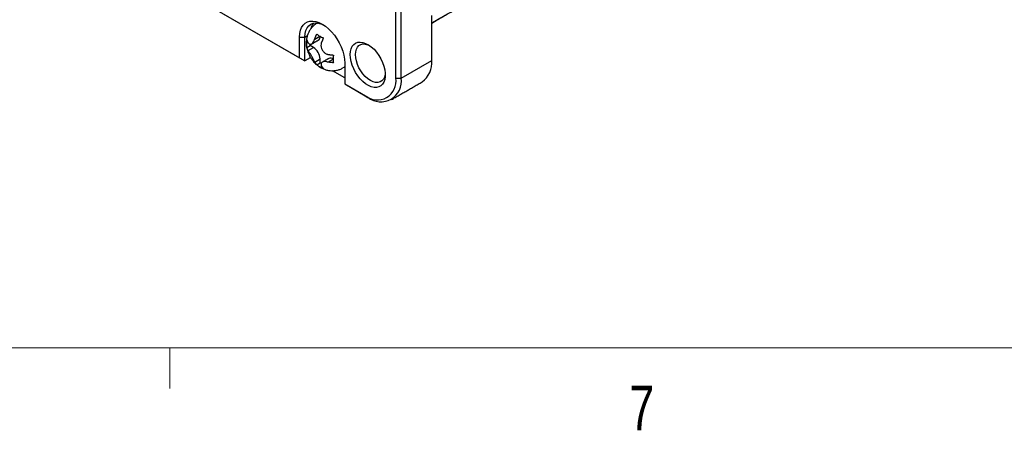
# Model space of a CAD drawing. Header units: millimetres. Extents: x 11 to 421, y 5 to 275.
# Tile 2 of 8: x 58 to 110, y 6 to 27. Entities that reach past the tile are written whole.
import ezdxf

# ---------------------------------------------------------------- set-up
doc = ezdxf.new("R2010")
doc.units = ezdxf.units.MM
doc.styles.add('SLDTEXTSTYLE0', font='TXT', dxfattribs={"width": 0.75})

msp = doc.modelspace()

# ---------------------------------------------------------------- linework, layer by layer
at = {"color": 7, "linetype": 'Continuous', "lineweight": 30}
for p, q in [((77.938, 24.329), (77.938, 43.273)), ((78.221, 24.329), (78.221, 43.273)), ((63.407, 30.84), (72.811, 25.411)), ((63.407, 30.84), (73.094, 25.248)), ((79.847, 27.27), (80.715, 27.771)), ((79.847, 25.268), (79.847, 27.666)), ((72.811, 25.411), (72.811, 26.513)), ((72.811, 26.513), (73.094, 26.513)), ((73.094, 26.513), (73.23, 26.592)), ((73.094, 25.248), (73.094, 26.513)), ((73.617, 26.407), (73.885, 26.562)), ((73.197, 25.959), (73.377, 26.063)), ((73.264, 25.794), (73.554, 25.961)), ((73.377, 26.063), (73.377, 26.135)), ((73.554, 25.961), (73.377, 26.063)), ((72.811, 25.411), (73.094, 25.248)), ((73.377, 25.411), (73.094, 25.248)), ((73.377, 25.411), (73.377, 25.471)), ((73.437, 25.376), (73.377, 25.411)), ((73.619, 25.182), (73.908, 25.349)), ((73.908, 25.145), (73.908, 25.349)), ((74.325, 25.183), (74.595, 25.339)), ((78.221, 24.329), (79.847, 25.268)), ((73.728, 25.041), (73.908, 25.145)), ((73.969, 25.11), (73.908, 25.145)), ((75.216, 24.35), (74.566, 24.725)), ((75.216, 25.125), (75.216, 24.023)), ((77.938, 24.329), (78.221, 24.329)), ((75.216, 24.023), (76.312, 23.39)), ((75.216, 24.023), (75.216, 24.023)), ((75.216, 24.023), (76.453, 23.309)), ((76.312, 23.39), (76.453, 23.309))]:
    msp.add_line(p, q, dxfattribs=at)
at = {"color": 7, "linetype": 'Continuous', "lineweight": 0}
for p, q in [((415.957, 9.959), (15.907, 9.959)), ((65.907, 9.959), (65.907, 7.805))]:
    msp.add_line(p, q, dxfattribs=at)
at = {"color": 7, "linetype": 'Continuous', "lineweight": 30, "flags": 128}
for points in [[(72.811, 26.513), (72.824, 26.704), (72.86, 26.876), (72.92, 27.027), (73.002, 27.154), (73.105, 27.253), (73.226, 27.323), (73.364, 27.362), (73.514, 27.37), (73.675, 27.347), (73.842, 27.292), (74.013, 27.207), (74.184, 27.094), (74.352, 26.956), (74.513, 26.794), (74.663, 26.612), (74.801, 26.414), (74.922, 26.204), (75.025, 25.986), (75.107, 25.765), (75.167, 25.544), (75.203, 25.33), (75.216, 25.125)], [(73.094, 26.513), (73.107, 26.697), (73.146, 26.862), (73.21, 27.003), (73.297, 27.116), (73.405, 27.2), (73.531, 27.252), (73.673, 27.27), (73.827, 27.255), (73.989, 27.206), (74.087, 27.163)], [(73.751, 27.255), (73.763, 27.262), (73.768, 27.265)], [(75.505, 25.583), (75.518, 25.749), (75.554, 25.897), (75.613, 26.023), (75.693, 26.124), (75.793, 26.197), (75.91, 26.239), (76.041, 26.251), (76.182, 26.231), (76.329, 26.181), (76.48, 26.101), (76.63, 25.994), (76.775, 25.862), (76.911, 25.708), (77.035, 25.538), (77.144, 25.354), (77.234, 25.163), (77.304, 24.968), (77.352, 24.775), (77.376, 24.59), (77.376, 24.416), (77.352, 24.258), (77.304, 24.12), (77.234, 24.006), (77.144, 23.919), (77.035, 23.862), (76.911, 23.834), (76.775, 23.838), (76.63, 23.873), (76.48, 23.939), (76.329, 24.033), (76.182, 24.153), (76.041, 24.296), (75.91, 24.459), (75.793, 24.636), (75.693, 24.824), (75.613, 25.018), (75.554, 25.212), (75.518, 25.402), (75.505, 25.583)], [(77.376, 24.588), (77.367, 24.512), (77.331, 24.378), (77.273, 24.266), (77.193, 24.181), (77.095, 24.124), (76.982, 24.098), (76.856, 24.103), (76.722, 24.139), (76.584, 24.205), (76.446, 24.298), (76.312, 24.417), (76.186, 24.557), (76.072, 24.715), (75.974, 24.885), (75.895, 25.062), (75.836, 25.241), (75.8, 25.416), (75.788, 25.583), (75.8, 25.735), (75.836, 25.869), (75.895, 25.98), (75.974, 26.066), (76.072, 26.122), (76.186, 26.149), (76.312, 26.144), (76.446, 26.108), (76.516, 26.078)], [(75.216, 24.942), (75.166, 24.9), (75.124, 24.873)]]:
    msp.add_lwpolyline(points, dxfattribs=at)
at = {"color": 7, "linetype": 'Continuous', "lineweight": 30}
for centre, radius, start, end in [((74.106, 26.797), 0.715, 139.83, 166.645), ((73.661, 26.547), 0.247, 305.0441, 6.3802), ((73.141, 25.313), 0.768, 2.6538, 57.4429), ((74.469, 25.146), 0.251, 54.4614, 114.3404), ((78.573, 25.155), 1.279, 306.2403, 5.0718), ((76.946, 24.169), 1.004, 230.7967, 9.214), ((77.139, 24.161), 1.094, 231.1474, 8.8634)]:
    msp.add_arc(centre, radius, start, end, dxfattribs=at)
for points, degree in [([(79.847, 27.263), (98.357, 37.949)], 1), ([(79.847, 27.264), (80.681, 27.745)], 1), ([(73.196, 26.367), (73.264, 26.202)], 1), ([(73.463, 26.149), (73.803, 26.345)], 1), ([(73.617, 26.407), (73.726, 26.675)], 1), ([(73.726, 26.675), (73.776, 26.636), (73.876, 26.557), (74.012, 26.5), (74.08, 26.471)], 3), ([(74.08, 26.471), (73.971, 26.204)], 1), ([(73.264, 25.794), (73.197, 25.959)], 1), ([(73.728, 25.041), (73.619, 25.182)], 1), ([(74.365, 25.375), (74.025, 25.179)], 1), ([(74.325, 25.592), (74.611, 25.553)], 1), ([(74.611, 25.145), (74.325, 25.183)], 1), ([(74.082, 24.837), (74.014, 24.866), (73.878, 24.923), (73.778, 25.001), (73.728, 25.041)], 3), ([(73.972, 24.978), (74.082, 24.837)], 1), ([(77.703, 23.185), (79.329, 24.124)], 1)]:
    msp.add_open_spline(points, degree=degree, dxfattribs=at)
for points, knots in [([(73.753, 27.254), (73.744, 27.25), (73.679, 27.218), (73.575, 27.134), (73.447, 27.007), (73.344, 26.862), (73.265, 26.707), (73.21, 26.542), (73.178, 26.377), (73.174, 26.267), (73.173, 26.216)], [0, 0, 0, 0, 0.0243136, 0.1724957, 0.316534, 0.4575314, 0.5966907, 0.7353502, 0.8750724, 1, 1, 1, 1]), ([(73.173, 26.216), (73.173, 26.16), (73.174, 26.086), (73.189, 26.014), (73.193, 25.997)], [0, 0, 0, 0, 0.7608378, 1, 1, 1, 1]), ([(73.197, 25.959), (73.19, 26.009), (73.174, 26.111), (73.18, 26.252), (73.193, 26.34), (73.196, 26.367)], [0, 0, 0, 0, 0.402034, 0.815658, 1, 1, 1, 1]), ([(73.264, 26.202), (73.286, 26.179), (73.329, 26.131), (73.415, 26.122), (73.495, 26.163), (73.56, 26.251), (73.597, 26.344), (73.614, 26.399), (73.617, 26.407)], [0, 0, 0, 0, 0.192587, 0.385356, 0.576285, 0.773054, 0.965551, 1, 1, 1, 1]), ([(73.971, 26.204), (73.961, 26.155), (73.941, 26.058), (73.977, 25.907), (74.051, 25.769), (74.161, 25.657), (74.26, 25.608), (74.316, 25.594), (74.325, 25.592)], [0, 0, 0, 0, 0.192587, 0.385356, 0.576285, 0.773054, 0.965551, 1, 1, 1, 1]), ([(73.203, 25.942), (73.208, 25.915), (73.223, 25.823), (73.277, 25.669), (73.363, 25.483), (73.477, 25.306), (73.595, 25.16), (73.683, 25.083), (73.717, 25.054)], [0, 0, 0, 0, 0.079491, 0.269289, 0.464359, 0.664079, 0.870078, 1, 1, 1, 1]), ([(73.619, 25.182), (73.603, 25.216), (73.572, 25.284), (73.509, 25.42), (73.432, 25.556), (73.346, 25.681), (73.291, 25.756), (73.268, 25.789), (73.264, 25.794)], [0, 0, 0, 0, 0.192587, 0.385356, 0.576285, 0.773054, 0.965551, 1, 1, 1, 1]), ([(74.325, 25.183), (74.278, 25.193), (74.184, 25.211), (74.071, 25.204), (73.988, 25.162), (73.947, 25.087), (73.954, 25.019), (73.97, 24.984), (73.972, 24.978)], [0, 0, 0, 0, 0.1925871, 0.3853559, 0.5762848, 0.7730537, 0.9655507, 1, 1, 1, 1]), ([(74.611, 25.553), (74.603, 25.494), (74.588, 25.375), (74.594, 25.24), (74.607, 25.167), (74.611, 25.145)], [0, 0, 0, 0, 0.402034, 0.815658, 1, 1, 1, 1]), ([(73.756, 25.018), (73.758, 25.016), (73.809, 24.97), (73.919, 24.9), (74.086, 24.813), (74.26, 24.755), (74.437, 24.723), (74.616, 24.719), (74.792, 24.742), (74.964, 24.79), (75.07, 24.845), (75.123, 24.873)], [0, 0, 0, 0, 0.006752, 0.138824, 0.267103, 0.392131, 0.514935, 0.636372, 0.757038, 0.877332, 1, 1, 1, 1])]:
    msp.add_open_spline(points, degree=3, knots=knots, dxfattribs=at)

# ---------------------------------------------------------------- texts
at = {"color": 7, "linetype": 'Continuous', "lineweight": 0, "insert": (90.359, 7.957), "char_height": 2.381, "attachment_point": 1, "style": 'SLDTEXTSTYLE0'}
msp.add_mtext('7', dxfattribs=at)

doc.saveas('drawing.dxf')
